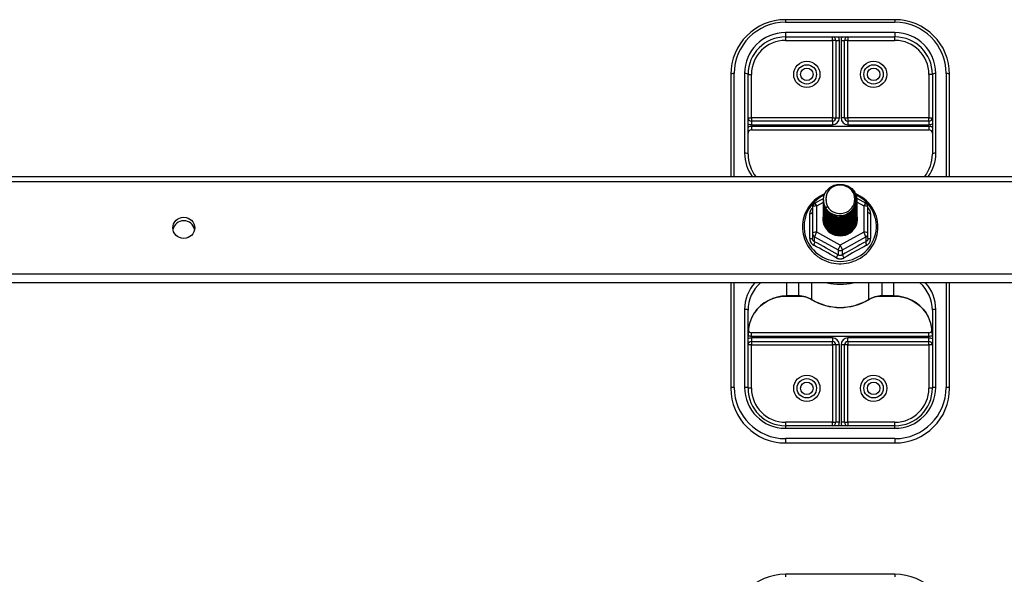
# Model space of a CAD drawing. Header units: inches. Extents: x 48.1 to 120.1, y 31.5 to 55.7.
# Tile 47 of 82: x 84.1 to 93.1, y 38.4 to 43.5. Entities that reach past the tile are written whole.
import ezdxf

# ---------------------------------------------------------------- set-up
doc = ezdxf.new("R2010")
doc.units = ezdxf.units.IN
doc.header["$MEASUREMENT"] = 0
doc.layers.add('Visible Edges(ANSI)', color=7, linetype='Continuous', lineweight=25)
doc.layers.add('Visible Tangent Edges(ANSI)', color=7, linetype='Continuous', lineweight=25)

msp = doc.modelspace()

# ---------------------------------------------------------------- linework, layer by layer
at = {"layer": 'Visible Edges(ANSI)'}
for p, q in [((92.0538, 43.5191), (91.0538, 43.5191)), ((91.0538, 43.3616), (92.0538, 43.3616)), ((91.5145, 43.3301), (91.5145, 42.6219)), ((91.5932, 42.6219), (91.5932, 43.3301)), ((90.5538, 43.0191), (90.5538, 42.0855)), ((90.7113, 42.2898), (90.7113, 43.0191)), ((92.3963, 43.0191), (92.3963, 42.2898)), ((92.5538, 42.0855), (92.5538, 43.0191)), ((91.483, 42.5905), (90.7428, 42.5905)), ((92.3649, 42.5905), (91.6247, 42.5905)), ((90.7428, 42.5117), (92.3649, 42.5117)), ((64.5538, 42.0855), (118.5538, 42.0855)), ((91.3201, 41.8403), (91.401, 41.8855)), ((91.4003, 41.8705), (91.4003, 41.8709)), ((91.4003, 41.8579), (91.4003, 41.8583)), ((91.7058, 41.8859), (91.7876, 41.8403)), ((91.7074, 41.8642), (91.7074, 41.8646)), ((91.7074, 41.8517), (91.7074, 41.8521)), ((91.2999, 41.8059), (91.2999, 41.5663)), ((91.4003, 41.8454), (91.4003, 41.8458)), ((91.4003, 41.8328), (91.4003, 41.8333)), ((91.4003, 41.8203), (91.4003, 41.8207)), ((91.4003, 41.8078), (91.4003, 41.8082)), ((91.4003, 41.7952), (91.4003, 41.7956)), ((91.4003, 41.7827), (91.4003, 41.7831)), ((91.4003, 41.7702), (91.4003, 41.7706)), ((91.7074, 41.8391), (91.7074, 41.8395)), ((91.7074, 41.8266), (91.7074, 41.827)), ((91.7074, 41.814), (91.7074, 41.8144)), ((91.7074, 41.8015), (91.7074, 41.8019)), ((91.7074, 41.789), (91.7074, 41.7894)), ((91.7074, 41.7764), (91.7074, 41.7768)), ((91.7074, 41.7639), (91.7074, 41.7643)), ((91.8078, 41.5663), (91.8078, 41.8059)), ((91.4003, 41.7576), (91.4003, 41.758)), ((91.4003, 41.7451), (91.4003, 41.7455)), ((91.4003, 41.7325), (91.4003, 41.7329)), ((91.4003, 41.72), (91.4003, 41.7204)), ((91.4003, 41.7075), (91.4003, 41.7079)), ((91.4003, 41.6949), (91.4003, 41.6953)), ((91.7074, 41.7513), (91.7074, 41.7518)), ((91.7074, 41.7388), (91.7074, 41.7392)), ((91.7074, 41.7263), (91.7074, 41.7267)), ((91.7074, 41.7137), (91.7074, 41.7141)), ((91.7074, 41.7012), (91.7074, 41.7016)), ((91.2999, 41.5663), (91.2999, 41.5215)), ((91.5351, 41.5504), (91.5341, 41.5448)), ((91.8078, 41.5215), (91.8078, 41.5663)), ((118.5538, 41.1144), (64.5538, 41.1144)), ((90.5538, 41.1144), (90.5538, 40.149)), ((92.5538, 40.149), (92.5538, 41.1144)), ((91.0656, 40.9925), (91.1717, 40.9925)), ((91.9359, 40.9925), (92.042, 40.9925)), ((90.7113, 40.149), (90.7113, 40.8622)), ((92.3963, 40.8622), (92.3963, 40.149)), ((92.3649, 40.6564), (90.7428, 40.6564)), ((90.7428, 40.5776), (91.483, 40.5776)), ((91.5145, 40.5461), (91.5145, 39.838)), ((91.5932, 39.838), (91.5932, 40.5461)), ((91.6247, 40.5776), (92.3649, 40.5776)), ((92.0538, 39.8065), (91.0538, 39.8065)), ((91.0538, 39.649), (92.0538, 39.649)), ((92.0538, 38.4481), (91.0538, 38.4481))]:
    msp.add_line(p, q, dxfattribs=at)
at = {"layer": 'Visible Edges(ANSI)', "flags": 128}
for points in [[(90.7113, 42.2898), (90.7124, 42.2625), (90.7159, 42.2354), (90.7215, 42.2086), (90.7293, 42.1823), (90.7394, 42.1567), (90.7515, 42.1319), (90.7656, 42.1081), (90.7817, 42.0855)], [(92.326, 42.0855), (92.342, 42.1081), (92.3562, 42.1319), (92.3683, 42.1567), (92.3783, 42.1823), (92.3862, 42.2086), (92.3918, 42.2354), (92.3952, 42.2625), (92.3963, 42.2898)], [(91.4212, 41.7971), (91.4048, 41.8357), (91.4004, 41.8772), (91.4085, 41.9181), (91.4283, 41.9552), (91.4584, 41.9854), (91.4961, 42.0061), (91.5385, 42.0157), (91.5821, 42.0133), (91.6235, 41.9991), (91.6592, 41.9742), (91.6864, 41.9406), (91.7029, 41.9008), (91.7072, 41.8582), (91.6992, 41.8161), (91.6794, 41.7779), (91.6494, 41.7466), (91.6117, 41.7247), (91.5693, 41.7139), (91.5256, 41.7151), (91.4843, 41.7282), (91.4485, 41.7519), (91.4213, 41.7844), (91.4048, 41.8229), (91.4004, 41.8644)], [(91.438, 41.9418), (91.4367, 41.9393), (91.4355, 41.9367), (91.4343, 41.9342), (91.4332, 41.9316), (91.4322, 41.929), (91.4312, 41.9263), (91.4303, 41.9237), (91.4294, 41.921), (91.4286, 41.9183), (91.4279, 41.9156), (91.4272, 41.9128), (91.4266, 41.9101), (91.426, 41.9073), (91.4255, 41.9046), (91.4251, 41.9018), (91.4247, 41.899), (91.4244, 41.8962), (91.4242, 41.8934), (91.424, 41.8906), (91.4239, 41.8878), (91.4238, 41.885), (91.4239, 41.8822), (91.424, 41.8794), (91.4241, 41.8766)], [(91.4398, 41.7725), (91.4626, 41.7537), (91.4887, 41.7395), (91.5173, 41.7306), (91.5472, 41.7274), (91.5771, 41.73), (91.606, 41.7383), (91.6326, 41.7521), (91.6558, 41.7708), (91.6746, 41.7936), (91.6883, 41.8197), (91.6961, 41.848), (91.6978, 41.8772), (91.6933, 41.9061), (91.6826, 41.9335), (91.6663, 41.9581), (91.6451, 41.9788), (91.6198, 41.9947), (91.5917, 42.005), (91.5619, 42.0092), (91.532, 42.0072), (91.5033, 41.9989), (91.4773, 41.9847), (91.4551, 41.9654), (91.438, 41.9418)], [(91.4124, 41.9279), (91.3917, 41.918), (91.3716, 41.9068), (91.3524, 41.8944), (91.3341, 41.8807), (91.3168, 41.8659), (91.3005, 41.8499), (91.2854, 41.833), (91.2715, 41.8151), (91.2588, 41.7963), (91.2474, 41.7767), (91.2375, 41.7564), (91.2289, 41.7355), (91.2218, 41.7142), (91.2162, 41.6923), (91.2122, 41.6702), (91.2097, 41.6479), (91.2087, 41.6254), (91.2093, 41.6029), (91.2114, 41.5805), (91.2151, 41.5583), (91.2203, 41.5364), (91.227, 41.5149), (91.2352, 41.4939), (91.2448, 41.4735), (91.2559, 41.4537), (91.2682, 41.4347), (91.2818, 41.4166), (91.2967, 41.3994), (91.3127, 41.3832), (91.3297, 41.3681), (91.3478, 41.3541), (91.3668, 41.3414), (91.3866, 41.3299), (91.4072, 41.3197), (91.4284, 41.3109), (91.4502, 41.3034), (91.4724, 41.2974), (91.495, 41.2929), (91.5179, 41.2898), (91.5409, 41.2882), (91.5639, 41.2881), (91.587, 41.2895), (91.6098, 41.2924), (91.6325, 41.2968), (91.6547, 41.3026), (91.6766, 41.3098), (91.6979, 41.3185), (91.7185, 41.3285), (91.7384, 41.3399), (91.7575, 41.3525), (91.7757, 41.3663), (91.7929, 41.3813), (91.8091, 41.3973), (91.8241, 41.4144), (91.8378, 41.4324), (91.8504, 41.4513), (91.8615, 41.471), (91.8713, 41.4913), (91.8797, 41.5123), (91.8866, 41.5337), (91.892, 41.5556), (91.8959, 41.5778), (91.8982, 41.6001), (91.899, 41.6226)], [(91.4003, 41.8705), (91.4004, 41.866), (91.4006, 41.8615), (91.4009, 41.857), (91.4014, 41.8526), (91.4021, 41.8482), (91.4029, 41.8437), (91.4038, 41.8394), (91.4049, 41.835), (91.4061, 41.8307), (91.4074, 41.8264), (91.4089, 41.8221), (91.4105, 41.8179), (91.4123, 41.8138), (91.4141, 41.8097), (91.4162, 41.8056), (91.4183, 41.8017), (91.4206, 41.7978), (91.423, 41.7939), (91.4255, 41.7901), (91.4281, 41.7864), (91.4309, 41.7828), (91.4337, 41.7793), (91.4367, 41.7758), (91.4398, 41.7725)], [(91.4003, 41.8579), (91.4016, 41.8388), (91.4055, 41.82), (91.412, 41.8019), (91.4209, 41.7847), (91.432, 41.7688), (91.4453, 41.7545), (91.4604, 41.742), (91.4771, 41.7314), (91.4951, 41.7231), (91.5141, 41.7171), (91.5338, 41.7136), (91.5538, 41.7126), (91.5739, 41.7141), (91.5936, 41.7182), (91.6126, 41.7247), (91.6306, 41.7335), (91.6473, 41.7446), (91.6624, 41.7576), (91.6756, 41.7725), (91.6868, 41.7889), (91.6957, 41.8066), (91.7021, 41.8252), (91.7061, 41.8445), (91.7074, 41.8642)], [(91.4003, 41.8454), (91.4016, 41.8263), (91.4055, 41.8075), (91.412, 41.7893), (91.4209, 41.7722), (91.432, 41.7563), (91.4453, 41.742), (91.4604, 41.7294), (91.4771, 41.7189), (91.4951, 41.7106), (91.5141, 41.7046), (91.5338, 41.701), (91.5538, 41.7), (91.5739, 41.7016), (91.5936, 41.7056), (91.6126, 41.7121), (91.6306, 41.721), (91.6473, 41.732), (91.6624, 41.7451), (91.6756, 41.76), (91.6868, 41.7764), (91.6957, 41.794), (91.7021, 41.8127), (91.7061, 41.832), (91.7074, 41.8517)], [(91.7072, 41.8581), (91.7067, 41.8379), (91.7034, 41.818), (91.6974, 41.7987), (91.6888, 41.7803), (91.6778, 41.7632), (91.6645, 41.7477), (91.6493, 41.734), (91.6323, 41.7224), (91.614, 41.7131), (91.5945, 41.7063), (91.5743, 41.702), (91.5537, 41.7005), (91.5332, 41.7015), (91.513, 41.7053), (91.4935, 41.7116), (91.4752, 41.7203), (91.4582, 41.7314), (91.443, 41.7446), (91.4298, 41.7596), (91.4188, 41.7761), (91.4102, 41.794), (91.4042, 41.8128), (91.4009, 41.8322), (91.4004, 41.8519)], [(91.4241, 41.8766), (91.424, 41.8738), (91.4239, 41.871), (91.4239, 41.8682), (91.424, 41.8654), (91.4241, 41.8626), (91.4243, 41.8598), (91.4245, 41.857), (91.4248, 41.8542), (91.4252, 41.8515), (91.4257, 41.8487), (91.4262, 41.8459), (91.4267, 41.8432), (91.4274, 41.8404), (91.4281, 41.8377), (91.4288, 41.835), (91.4296, 41.8323), (91.4305, 41.8296), (91.4315, 41.827), (91.4325, 41.8243), (91.4335, 41.8217), (91.4346, 41.8191), (91.4358, 41.8166), (91.437, 41.814), (91.4383, 41.8115)], [(91.899, 41.6226), (91.8981, 41.6468), (91.8954, 41.6709), (91.8909, 41.6948), (91.8846, 41.7182), (91.8766, 41.7412), (91.8669, 41.7635), (91.8556, 41.7851), (91.8427, 41.8058), (91.8283, 41.8255), (91.8124, 41.8442), (91.7953, 41.8617), (91.7768, 41.878), (91.7573, 41.893), (91.7366, 41.9065), (91.715, 41.9185), (91.6926, 41.929)], [(91.4003, 41.8328), (91.4016, 41.8137), (91.4055, 41.7949), (91.412, 41.7768), (91.4209, 41.7596), (91.432, 41.7438), (91.4453, 41.7294), (91.4604, 41.7169), (91.4771, 41.7063), (91.4951, 41.698), (91.5141, 41.692), (91.5338, 41.6885), (91.5538, 41.6875), (91.5739, 41.689), (91.5936, 41.6931), (91.6126, 41.6996), (91.6306, 41.7084), (91.6473, 41.7195), (91.6624, 41.7326), (91.6756, 41.7474), (91.6868, 41.7638), (91.6957, 41.7815), (91.7021, 41.8002), (91.7061, 41.8195), (91.7074, 41.8391)], [(91.4003, 41.8203), (91.4016, 41.8012), (91.4055, 41.7824), (91.412, 41.7643), (91.4209, 41.7471), (91.432, 41.7312), (91.4453, 41.7169), (91.4604, 41.7043), (91.4771, 41.6938), (91.4951, 41.6855), (91.5141, 41.6795), (91.5338, 41.676), (91.5538, 41.675), (91.5739, 41.6765), (91.5936, 41.6805), (91.6126, 41.687), (91.6306, 41.6959), (91.6473, 41.707), (91.6624, 41.72), (91.6756, 41.7349), (91.6868, 41.7513), (91.6957, 41.769), (91.7021, 41.7876), (91.7061, 41.8069), (91.7074, 41.8266)], [(91.4003, 41.8078), (91.4016, 41.7886), (91.4055, 41.7699), (91.412, 41.7517), (91.4209, 41.7346), (91.432, 41.7187), (91.4453, 41.7043), (91.4604, 41.6918), (91.4771, 41.6813), (91.4951, 41.6729), (91.5141, 41.667), (91.5338, 41.6634), (91.5538, 41.6624), (91.5739, 41.664), (91.5936, 41.668), (91.6126, 41.6745), (91.6306, 41.6834), (91.6473, 41.6944), (91.6624, 41.7075), (91.6756, 41.7223), (91.6868, 41.7388), (91.6957, 41.7564), (91.7021, 41.7751), (91.7061, 41.7944), (91.7074, 41.814)], [(91.4003, 41.7952), (91.4016, 41.7761), (91.4055, 41.7573), (91.412, 41.7392), (91.4209, 41.722), (91.432, 41.7061), (91.4453, 41.6918), (91.4604, 41.6793), (91.4771, 41.6687), (91.4951, 41.6604), (91.5141, 41.6544), (91.5338, 41.6509), (91.5538, 41.6499), (91.5739, 41.6514), (91.5936, 41.6555), (91.6126, 41.662), (91.6306, 41.6708), (91.6473, 41.6819), (91.6624, 41.6949), (91.6756, 41.7098), (91.6868, 41.7262), (91.6957, 41.7439), (91.7021, 41.7625), (91.7061, 41.7819), (91.7074, 41.8015)], [(91.4003, 41.7827), (91.4016, 41.7636), (91.4055, 41.7448), (91.412, 41.7267), (91.4209, 41.7095), (91.432, 41.6936), (91.4453, 41.6793), (91.4604, 41.6667), (91.4771, 41.6562), (91.4951, 41.6479), (91.5141, 41.6419), (91.5338, 41.6384), (91.5538, 41.6373), (91.5739, 41.6389), (91.5936, 41.6429), (91.6126, 41.6494), (91.6306, 41.6583), (91.6473, 41.6693), (91.6624, 41.6824), (91.6756, 41.6973), (91.6868, 41.7137), (91.6957, 41.7314), (91.7021, 41.75), (91.7061, 41.7693), (91.7074, 41.789)], [(91.4003, 41.7702), (91.4016, 41.751), (91.4055, 41.7322), (91.412, 41.7141), (91.4209, 41.697), (91.432, 41.6811), (91.4453, 41.6667), (91.4604, 41.6542), (91.4771, 41.6437), (91.4951, 41.6353), (91.5141, 41.6293), (91.5338, 41.6258), (91.5538, 41.6248), (91.5739, 41.6263), (91.5936, 41.6304), (91.6126, 41.6369), (91.6306, 41.6457), (91.6473, 41.6568), (91.6624, 41.6699), (91.6756, 41.6847), (91.6868, 41.7011), (91.6957, 41.7188), (91.7021, 41.7375), (91.7061, 41.7568), (91.7074, 41.7764)], [(91.4003, 41.7576), (91.4016, 41.7385), (91.4055, 41.7197), (91.412, 41.7016), (91.4209, 41.6844), (91.432, 41.6685), (91.4453, 41.6542), (91.4604, 41.6416), (91.4771, 41.6311), (91.4951, 41.6228), (91.5141, 41.6168), (91.5338, 41.6133), (91.5538, 41.6123), (91.5739, 41.6138), (91.5936, 41.6179), (91.6126, 41.6244), (91.6306, 41.6332), (91.6473, 41.6443), (91.6624, 41.6573), (91.6756, 41.6722), (91.6868, 41.6886), (91.6957, 41.7063), (91.7021, 41.7249), (91.7061, 41.7442), (91.7074, 41.7639)], [(91.7072, 41.8456), (91.7067, 41.8254), (91.7034, 41.8055), (91.6974, 41.7861), (91.6888, 41.7678), (91.6778, 41.7506), (91.6645, 41.7351), (91.6493, 41.7214), (91.6323, 41.7099), (91.614, 41.7006), (91.5945, 41.6938), (91.5743, 41.6895), (91.5537, 41.6879), (91.5332, 41.689), (91.513, 41.6927), (91.4935, 41.699), (91.4752, 41.7078), (91.4582, 41.7189), (91.443, 41.732), (91.4298, 41.747), (91.4188, 41.7636), (91.4102, 41.7815), (91.4042, 41.8003), (91.4009, 41.8197), (91.4004, 41.8393)], [(91.7072, 41.833), (91.7067, 41.8129), (91.7034, 41.7929), (91.6974, 41.7736), (91.6888, 41.7552), (91.6778, 41.7381), (91.6645, 41.7226), (91.6493, 41.7089), (91.6323, 41.6973), (91.614, 41.688), (91.5945, 41.6812), (91.5743, 41.677), (91.5537, 41.6754), (91.5332, 41.6765), (91.513, 41.6802), (91.4935, 41.6865), (91.4752, 41.6953), (91.4582, 41.7063), (91.443, 41.7195), (91.4298, 41.7345), (91.4188, 41.7511), (91.4102, 41.7689), (91.4042, 41.7877), (91.4009, 41.8071), (91.4004, 41.8268)], [(91.7072, 41.8205), (91.7067, 41.8003), (91.7034, 41.7804), (91.6974, 41.7611), (91.6888, 41.7427), (91.6778, 41.7256), (91.6645, 41.71), (91.6493, 41.6964), (91.6323, 41.6848), (91.614, 41.6755), (91.5945, 41.6687), (91.5743, 41.6644), (91.5537, 41.6628), (91.5332, 41.6639), (91.513, 41.6676), (91.4935, 41.674), (91.4752, 41.6827), (91.4582, 41.6938), (91.443, 41.7069), (91.4298, 41.7219), (91.4188, 41.7385), (91.4102, 41.7564), (91.4042, 41.7752), (91.4009, 41.7946), (91.4004, 41.8142)], [(91.7072, 41.808), (91.7067, 41.7878), (91.7034, 41.7678), (91.6974, 41.7485), (91.6888, 41.7301), (91.6778, 41.713), (91.6645, 41.6975), (91.6493, 41.6838), (91.6323, 41.6722), (91.614, 41.663), (91.5945, 41.6561), (91.5743, 41.6519), (91.5537, 41.6503), (91.5332, 41.6514), (91.513, 41.6551), (91.4935, 41.6614), (91.4752, 41.6702), (91.4582, 41.6812), (91.443, 41.6944), (91.4298, 41.7094), (91.4188, 41.726), (91.4102, 41.7438), (91.4042, 41.7626), (91.4009, 41.7821), (91.4004, 41.8017)], [(91.7072, 41.7954), (91.7067, 41.7752), (91.7034, 41.7553), (91.6974, 41.736), (91.6888, 41.7176), (91.6778, 41.7005), (91.6645, 41.685), (91.6493, 41.6713), (91.6323, 41.6597), (91.614, 41.6504), (91.5945, 41.6436), (91.5743, 41.6394), (91.5537, 41.6378), (91.5332, 41.6388), (91.513, 41.6426), (91.4935, 41.6489), (91.4752, 41.6576), (91.4582, 41.6687), (91.443, 41.6819), (91.4298, 41.6969), (91.4188, 41.7135), (91.4102, 41.7313), (91.4042, 41.7501), (91.4009, 41.7695), (91.4004, 41.7892)], [(91.7072, 41.7829), (91.7067, 41.7627), (91.7034, 41.7428), (91.6974, 41.7234), (91.6888, 41.7051), (91.6778, 41.688), (91.6645, 41.6724), (91.6493, 41.6587), (91.6323, 41.6472), (91.614, 41.6379), (91.5945, 41.6311), (91.5743, 41.6268), (91.5537, 41.6252), (91.5332, 41.6263), (91.513, 41.63), (91.4935, 41.6363), (91.4752, 41.6451), (91.4582, 41.6562), (91.443, 41.6693), (91.4298, 41.6843), (91.4188, 41.7009), (91.4102, 41.7188), (91.4042, 41.7376), (91.4009, 41.757), (91.4004, 41.7766)], [(91.7072, 41.7704), (91.7067, 41.7502), (91.7034, 41.7302), (91.6974, 41.7109), (91.6888, 41.6925), (91.6778, 41.6754), (91.6645, 41.6599), (91.6493, 41.6462), (91.6323, 41.6346), (91.614, 41.6253), (91.5945, 41.6185), (91.5743, 41.6143), (91.5537, 41.6127), (91.5332, 41.6138), (91.513, 41.6175), (91.4935, 41.6238), (91.4752, 41.6326), (91.4582, 41.6436), (91.443, 41.6568), (91.4298, 41.6718), (91.4188, 41.6884), (91.4102, 41.7062), (91.4042, 41.725), (91.4009, 41.7444), (91.4004, 41.7641)], [(91.4383, 41.8115), (91.4376, 41.8109), (91.4369, 41.8103), (91.4362, 41.8097), (91.4355, 41.8091), (91.4348, 41.8085), (91.434, 41.8079), (91.4333, 41.8073), (91.4326, 41.8067), (91.4319, 41.8061), (91.4312, 41.8055), (91.4305, 41.8049), (91.4298, 41.8043), (91.429, 41.8037), (91.4283, 41.8031), (91.4276, 41.8025), (91.4269, 41.8019), (91.4262, 41.8013), (91.4255, 41.8007), (91.4248, 41.8001), (91.424, 41.7995), (91.4233, 41.7989), (91.4226, 41.7983), (91.4219, 41.7977), (91.4212, 41.7971)], [(91.4003, 41.7451), (91.4016, 41.726), (91.4055, 41.7072), (91.412, 41.689), (91.4209, 41.6719), (91.432, 41.656), (91.4453, 41.6417), (91.4604, 41.6291), (91.4771, 41.6186), (91.4951, 41.6103), (91.5141, 41.6043), (91.5338, 41.6007), (91.5538, 41.5997), (91.5739, 41.6013), (91.5936, 41.6053), (91.6126, 41.6118), (91.6306, 41.6207), (91.6473, 41.6317), (91.6624, 41.6448), (91.6756, 41.6596), (91.6868, 41.6761), (91.6957, 41.6937), (91.7021, 41.7124), (91.7061, 41.7317), (91.7074, 41.7513)], [(91.4003, 41.7325), (91.4016, 41.7134), (91.4055, 41.6946), (91.412, 41.6765), (91.4209, 41.6593), (91.432, 41.6435), (91.4453, 41.6291), (91.4604, 41.6166), (91.4771, 41.606), (91.4951, 41.5977), (91.5141, 41.5917), (91.5338, 41.5882), (91.5538, 41.5872), (91.5739, 41.5887), (91.5936, 41.5928), (91.6126, 41.5993), (91.6306, 41.6081), (91.6473, 41.6192), (91.6624, 41.6322), (91.6756, 41.6471), (91.6868, 41.6635), (91.6957, 41.6812), (91.7021, 41.6999), (91.7061, 41.7192), (91.7074, 41.7388)], [(91.4003, 41.72), (91.4016, 41.7009), (91.4055, 41.6821), (91.412, 41.664), (91.4209, 41.6468), (91.432, 41.6309), (91.4453, 41.6166), (91.4604, 41.604), (91.4771, 41.5935), (91.4951, 41.5852), (91.5141, 41.5792), (91.5338, 41.5757), (91.5538, 41.5747), (91.5739, 41.5762), (91.5936, 41.5802), (91.6126, 41.5867), (91.6306, 41.5956), (91.6473, 41.6066), (91.6624, 41.6197), (91.6756, 41.6346), (91.6868, 41.651), (91.6957, 41.6687), (91.7021, 41.6873), (91.7061, 41.7066), (91.7074, 41.7263)], [(91.4003, 41.7075), (91.4016, 41.6883), (91.4055, 41.6696), (91.412, 41.6514), (91.4209, 41.6343), (91.432, 41.6184), (91.4453, 41.604), (91.4604, 41.5915), (91.4771, 41.581), (91.4951, 41.5726), (91.5141, 41.5667), (91.5338, 41.5631), (91.5538, 41.5621), (91.5739, 41.5636), (91.5936, 41.5677), (91.6126, 41.5742), (91.6306, 41.5831), (91.6473, 41.5941), (91.6624, 41.6072), (91.6756, 41.622), (91.6868, 41.6384), (91.6957, 41.6561), (91.7021, 41.6748), (91.7061, 41.6941), (91.7074, 41.7137)], [(91.4003, 41.6949), (91.4016, 41.6758), (91.4055, 41.657), (91.412, 41.6389), (91.4209, 41.6217), (91.432, 41.6058), (91.4453, 41.5915), (91.4604, 41.579), (91.4771, 41.5684), (91.4951, 41.5601), (91.5141, 41.5541), (91.5338, 41.5506), (91.5538, 41.5496), (91.5739, 41.5511), (91.5936, 41.5552), (91.6126, 41.5617), (91.6306, 41.5705), (91.6473, 41.5816), (91.6624, 41.5946), (91.6756, 41.6095), (91.6868, 41.6259), (91.6957, 41.6436), (91.7021, 41.6622), (91.7061, 41.6815), (91.7074, 41.7012)], [(91.7072, 41.7578), (91.7067, 41.7376), (91.7034, 41.7177), (91.6974, 41.6984), (91.6888, 41.68), (91.6778, 41.6629), (91.6645, 41.6473), (91.6493, 41.6337), (91.6323, 41.6221), (91.614, 41.6128), (91.5945, 41.606), (91.5743, 41.6017), (91.5537, 41.6001), (91.5332, 41.6012), (91.513, 41.605), (91.4935, 41.6113), (91.4752, 41.62), (91.4582, 41.6311), (91.443, 41.6442), (91.4298, 41.6593), (91.4188, 41.6758), (91.4102, 41.6937), (91.4042, 41.7125), (91.4009, 41.7319), (91.4004, 41.7515)], [(91.7072, 41.7453), (91.7067, 41.7251), (91.7034, 41.7052), (91.6974, 41.6858), (91.6888, 41.6674), (91.6778, 41.6503), (91.6645, 41.6348), (91.6493, 41.6211), (91.6323, 41.6095), (91.614, 41.6003), (91.5945, 41.5934), (91.5743, 41.5892), (91.5537, 41.5876), (91.5332, 41.5887), (91.513, 41.5924), (91.4935, 41.5987), (91.4752, 41.6075), (91.4582, 41.6186), (91.443, 41.6317), (91.4298, 41.6467), (91.4188, 41.6633), (91.4102, 41.6812), (91.4042, 41.7), (91.4009, 41.7194), (91.4004, 41.739)], [(91.7072, 41.7327), (91.7067, 41.7126), (91.7034, 41.6926), (91.6974, 41.6733), (91.6888, 41.6549), (91.6778, 41.6378), (91.6645, 41.6223), (91.6493, 41.6086), (91.6323, 41.597), (91.614, 41.5877), (91.5945, 41.5809), (91.5743, 41.5767), (91.5537, 41.5751), (91.5332, 41.5761), (91.513, 41.5799), (91.4935, 41.5862), (91.4752, 41.5949), (91.4582, 41.606), (91.443, 41.6192), (91.4298, 41.6342), (91.4188, 41.6508), (91.4102, 41.6686), (91.4042, 41.6874), (91.4009, 41.7068), (91.4004, 41.7265)], [(91.7072, 41.7202), (91.7067, 41.7), (91.7034, 41.6801), (91.6974, 41.6607), (91.6888, 41.6424), (91.6778, 41.6253), (91.6645, 41.6097), (91.6493, 41.5961), (91.6323, 41.5845), (91.614, 41.5752), (91.5945, 41.5684), (91.5743, 41.5641), (91.5537, 41.5625), (91.5332, 41.5636), (91.513, 41.5673), (91.4935, 41.5736), (91.4752, 41.5824), (91.4582, 41.5935), (91.443, 41.6066), (91.4298, 41.6216), (91.4188, 41.6382), (91.4102, 41.6561), (91.4042, 41.6749), (91.4009, 41.6943), (91.4004, 41.7139)], [(91.7072, 41.7077), (91.7067, 41.6875), (91.7034, 41.6675), (91.6974, 41.6482), (91.6888, 41.6298), (91.6778, 41.6127), (91.6645, 41.5972), (91.6493, 41.5835), (91.6323, 41.5719), (91.614, 41.5626), (91.5945, 41.5558), (91.5743, 41.5516), (91.5537, 41.55), (91.5332, 41.5511), (91.513, 41.5548), (91.4935, 41.5611), (91.4752, 41.5699), (91.4582, 41.5809), (91.443, 41.5941), (91.4298, 41.6091), (91.4188, 41.6257), (91.4102, 41.6435), (91.4042, 41.6623), (91.4009, 41.6817), (91.4004, 41.7014)], [(91.5341, 41.5448), (91.5272, 41.5459), (91.5203, 41.5474), (91.5136, 41.5491), (91.5069, 41.5511), (91.5003, 41.5533), (91.4939, 41.5559), (91.4876, 41.5587), (91.4814, 41.5619), (91.4753, 41.5653), (91.4694, 41.5689), (91.4637, 41.5728), (91.4582, 41.5769), (91.4529, 41.5813), (91.4478, 41.5859), (91.443, 41.5907), (91.4383, 41.5957), (91.4339, 41.6009), (91.4298, 41.6064), (91.4259, 41.612), (91.4223, 41.6177), (91.4189, 41.6236), (91.4159, 41.6296), (91.4131, 41.6358), (91.4106, 41.6421)], [(90.7689, 40.8376), (90.7814, 40.8549), (90.7951, 40.8715), (90.8098, 40.8872), (90.8254, 40.902), (90.842, 40.9159), (90.8595, 40.9287), (90.8777, 40.9405), (90.8967, 40.9512), (90.9164, 40.9607), (90.9366, 40.9691), (90.9573, 40.9762), (90.9785, 40.982), (91, 40.9866), (91.0217, 40.9899), (91.0436, 40.9919), (91.0656, 40.9925)], [(91.1717, 40.9925), (91.1881, 40.992), (91.2044, 40.9903), (91.2205, 40.9876), (91.2364, 40.9838), (91.252, 40.979), (91.2672, 40.9731), (91.2819, 40.9663), (91.2961, 40.9585)], [(91.2961, 40.9585), (91.3256, 40.9422), (91.3561, 40.928), (91.3876, 40.9158), (91.4199, 40.9058), (91.4528, 40.898), (91.4862, 40.8923), (91.52, 40.889), (91.5538, 40.8878), (91.5877, 40.889), (91.6214, 40.8923), (91.6548, 40.898), (91.6877, 40.9058), (91.72, 40.9158), (91.7515, 40.928), (91.7821, 40.9422), (91.8116, 40.9585)], [(91.8116, 40.9585), (91.8258, 40.9663), (91.8405, 40.9731), (91.8557, 40.979), (91.8713, 40.9838), (91.8871, 40.9876), (91.9033, 40.9903), (91.9196, 40.992), (91.9359, 40.9925)], [(92.042, 40.9925), (92.064, 40.9919), (92.0859, 40.9899), (92.1077, 40.9866), (92.1292, 40.982), (92.1503, 40.9762), (92.1711, 40.9691), (92.1913, 40.9607), (92.2109, 40.9512), (92.2299, 40.9405), (92.2482, 40.9287), (92.2656, 40.9159), (92.2822, 40.902), (92.2979, 40.8872), (92.3126, 40.8715), (92.3262, 40.8549), (92.3388, 40.8376)], [(90.7689, 40.8376), (90.762, 40.8268), (90.7554, 40.8155), (90.7436, 40.7918), (90.7337, 40.767), (90.7256, 40.7414), (90.7193, 40.7152), (90.7148, 40.6886), (90.7122, 40.6617), (90.7113, 40.6349)], [(92.3963, 40.6349), (92.3955, 40.6617), (92.3928, 40.6886), (92.3883, 40.7152), (92.3821, 40.7414), (92.374, 40.767), (92.364, 40.7918), (92.3522, 40.8155), (92.3457, 40.8268), (92.3388, 40.8376)]]:
    msp.add_lwpolyline(points, dxfattribs=at)
at = {"layer": 'Visible Edges(ANSI)'}
for centre in [(91.2487, 43.0191), (91.8589, 43.0191), (91.2487, 40.149), (91.8589, 40.149)]:
    msp.add_circle(centre, 0.0886, dxfattribs=at)
for centre, radius, start, end in [((91.0538, 43.0191), 0.5, 90, 180), ((92.0538, 43.0191), 0.5, 0, 90), ((91.0538, 43.0191), 0.3425, 90, 180), ((91.483, 43.3301), 0.0315, 0, 90), ((91.6247, 43.3301), 0.0315, 90, 180), ((92.0538, 43.0191), 0.3425, 0, 90), ((90.7428, 42.6219), 0.0315, 180, 270), ((91.483, 42.6219), 0.0315, 270, 0), ((91.6247, 42.6219), 0.0315, 180, 270), ((92.3649, 42.6219), 0.0315, 270, 0), ((90.7428, 42.4802), 0.0315, 90, 180), ((92.3649, 42.4802), 0.0315, 0, 90), ((91.3393, 41.8059), 0.0394, 119.17447, 180), ((91.7684, 41.8059), 0.0394, 0, 60.82553), ((90.7428, 40.6879), 0.0315, 201.14813, 270), ((92.3649, 40.6879), 0.0315, 270, 338.85185), ((90.7428, 40.5461), 0.0315, 90, 180), ((91.483, 40.5461), 0.0315, 0, 90), ((91.6247, 40.5461), 0.0315, 90, 180), ((92.3649, 40.5461), 0.0315, 0, 90), ((91.0538, 40.149), 0.5, 180, 270), ((91.0538, 40.149), 0.3425, 180, 270), ((92.0538, 40.149), 0.3425, 270, 0), ((92.0538, 40.149), 0.5, 270, 0), ((91.483, 39.838), 0.0315, 270, 0), ((91.6247, 39.838), 0.0315, 180, 270), ((91.0538, 37.9481), 0.5, 90, 180), ((92.0538, 37.9481), 0.5, 0, 90)]:
    msp.add_arc(centre, radius, start, end, dxfattribs=at)
for centre, major_axis, start_param, end_param in [((91.5538, 41.8769), (0.1339, 0), 3.671471, 8.899926), ((91.5538, 41.8719), (0.1535, 0), 3.669461, 3.875388), ((85.5538, 41.584), (0.1005, 0), 0.164597, 2.976995), ((91.5538, 41.6961), (-0.1585, 0), 6.033204, 9.676411)]:
    msp.add_ellipse(centre, major_axis=major_axis, ratio=0.966998, start_param=start_param, end_param=end_param, dxfattribs=at)
msp.add_ellipse((85.5538, 41.6159), major_axis=(-0.1005, 0), ratio=0.966998, dxfattribs=at)
at = {"layer": 'Visible Tangent Edges(ANSI)'}
for p, q in [((91.0538, 43.5191), (91.0538, 43.4956)), ((91.0538, 43.4956), (92.0538, 43.4956)), ((92.0538, 43.5191), (92.0538, 43.4956)), ((92.0538, 43.4011), (91.0538, 43.4011)), ((91.0538, 43.4011), (91.0538, 43.3616)), ((92.0538, 43.4011), (92.0538, 43.3616)), ((91.0538, 43.3616), (91.0538, 43.3301)), ((91.0538, 43.3301), (91.483, 43.3301)), ((91.483, 43.3301), (91.483, 43.3616)), ((91.483, 43.3301), (91.483, 42.6219)), ((91.5145, 43.3301), (91.483, 43.3301)), ((91.5145, 43.3301), (91.546, 43.3301)), ((91.546, 42.6219), (91.546, 43.3301)), ((91.5617, 43.3301), (91.5617, 42.6219)), ((91.5617, 43.3301), (91.5932, 43.3301)), ((91.6247, 43.3301), (91.5932, 43.3301)), ((91.6247, 43.3616), (91.6247, 43.3301)), ((91.6247, 43.3301), (92.0538, 43.3301)), ((91.6247, 42.6219), (91.6247, 43.3301)), ((92.0538, 43.3301), (92.0538, 43.3616)), ((90.5853, 42.0855), (90.5853, 43.0271)), ((90.6798, 43.0271), (90.6798, 42.2979)), ((92.4278, 42.2979), (92.4278, 43.0271)), ((92.5223, 43.0271), (92.5223, 42.0855)), ((90.7113, 43.0191), (90.7428, 43.0191)), ((90.7428, 42.6219), (90.7428, 43.0191)), ((92.3649, 43.0191), (92.3649, 42.6219)), ((92.3963, 43.0191), (92.3649, 43.0191)), ((90.7113, 42.6219), (90.7428, 42.6219)), ((91.483, 42.6219), (90.7428, 42.6219)), ((90.7428, 42.6219), (90.7428, 42.5905)), ((90.7428, 42.5905), (90.7428, 42.559)), ((91.483, 42.5905), (91.483, 42.6219)), ((91.483, 42.6219), (91.5145, 42.6219)), ((91.483, 42.5905), (91.483, 42.559)), ((91.5145, 42.6219), (91.546, 42.6219)), ((91.5932, 42.6219), (91.5617, 42.6219)), ((91.5932, 42.6219), (91.6247, 42.6219)), ((92.3649, 42.6219), (91.6247, 42.6219)), ((91.6247, 42.6219), (91.6247, 42.5905)), ((91.6247, 42.5905), (91.6247, 42.559)), ((92.3649, 42.6219), (92.3963, 42.6219)), ((92.3649, 42.5905), (92.3649, 42.6219)), ((92.3649, 42.5905), (92.3649, 42.559)), ((90.7428, 42.559), (91.483, 42.559)), ((90.7428, 42.5432), (90.7428, 42.5117)), ((92.3649, 42.5432), (90.7428, 42.5432)), ((91.6247, 42.559), (92.3649, 42.559)), ((92.3649, 42.5432), (92.3649, 42.5117)), ((64.5538, 42.0389), (118.5538, 42.0389)), ((91.3393, 41.8159), (91.4003, 41.85)), ((91.3393, 41.5763), (91.3393, 41.8159)), ((91.7074, 41.85), (91.7684, 41.8159)), ((91.7684, 41.8159), (91.7684, 41.5763)), ((91.2757, 41.5186), (91.2757, 41.7458)), ((91.832, 41.7458), (91.832, 41.5186)), ((91.3196, 41.5333), (91.5341, 41.4135)), ((91.3196, 41.4885), (91.3196, 41.5333)), ((91.5538, 41.4565), (91.3393, 41.5763)), ((91.7684, 41.5763), (91.5538, 41.4565)), ((91.5735, 41.4135), (91.7881, 41.5333)), ((91.7881, 41.5333), (91.7881, 41.4885)), ((91.5341, 41.4135), (91.5341, 41.3687)), ((91.5735, 41.3687), (91.5735, 41.4135)), ((118.5538, 41.1928), (64.5538, 41.1928)), ((90.5853, 40.157), (90.5853, 41.1144)), ((91.0656, 40.9936), (91.0656, 41.1144)), ((91.1717, 41.1144), (91.1717, 40.9936)), ((91.2957, 40.9596), (91.2957, 41.1144)), ((91.812, 41.1144), (91.812, 40.9596)), ((91.9359, 40.9936), (91.9359, 41.1144)), ((92.042, 41.1144), (92.042, 40.9936)), ((92.5223, 41.1144), (92.5223, 40.157)), ((91.0656, 40.9936), (91.0656, 40.9925)), ((91.1717, 40.9936), (91.0656, 40.9936)), ((91.1717, 40.9936), (91.1717, 40.9925)), ((91.9359, 40.9936), (91.9359, 40.9925)), ((92.042, 40.9936), (91.9359, 40.9936)), ((92.042, 40.9936), (92.042, 40.9925)), ((90.6798, 40.8702), (90.6798, 40.157)), ((92.4278, 40.157), (92.4278, 40.8702)), ((90.7428, 40.6249), (90.7428, 40.6564)), ((90.7428, 40.6249), (92.3649, 40.6249)), ((91.483, 40.6091), (90.7428, 40.6091)), ((90.7428, 40.6091), (90.7428, 40.5776)), ((91.483, 40.6091), (91.483, 40.5776)), ((91.6247, 40.5776), (91.6247, 40.6091)), ((92.3649, 40.6091), (91.6247, 40.6091)), ((92.3649, 40.6249), (92.3649, 40.6564)), ((92.3649, 40.5776), (92.3649, 40.6091)), ((90.7428, 40.5461), (90.7113, 40.5461)), ((90.7428, 40.5776), (90.7428, 40.5461)), ((90.7428, 40.5461), (91.483, 40.5461)), ((90.7428, 40.149), (90.7428, 40.5461)), ((91.483, 40.5461), (91.483, 40.5776)), ((91.483, 40.5461), (91.483, 39.838)), ((91.5145, 40.5461), (91.483, 40.5461)), ((91.546, 40.5461), (91.5145, 40.5461)), ((91.546, 39.838), (91.546, 40.5461)), ((91.5932, 40.5461), (91.5617, 40.5461)), ((91.5617, 40.5461), (91.5617, 39.838)), ((91.6247, 40.5461), (91.5932, 40.5461)), ((91.6247, 40.5776), (91.6247, 40.5461)), ((91.6247, 40.5461), (92.3649, 40.5461)), ((91.6247, 39.838), (91.6247, 40.5461)), ((92.3649, 40.5461), (92.3649, 40.5776)), ((92.3649, 40.5461), (92.3649, 40.149)), ((92.3963, 40.5461), (92.3649, 40.5461)), ((90.7428, 40.149), (90.7113, 40.149)), ((92.3963, 40.149), (92.3649, 40.149)), ((91.483, 39.838), (91.0538, 39.838)), ((91.0538, 39.838), (91.0538, 39.8065)), ((91.0538, 39.8065), (91.0538, 39.783)), ((91.0538, 39.783), (92.0538, 39.783)), ((91.483, 39.8065), (91.483, 39.838)), ((91.483, 39.838), (91.5145, 39.838)), ((91.546, 39.838), (91.5145, 39.838)), ((91.5932, 39.838), (91.5617, 39.838)), ((91.5932, 39.838), (91.6247, 39.838)), ((92.0538, 39.838), (91.6247, 39.838)), ((91.6247, 39.838), (91.6247, 39.8065)), ((92.0538, 39.8065), (92.0538, 39.838)), ((92.0538, 39.783), (92.0538, 39.8065)), ((92.0538, 39.6885), (91.0538, 39.6885)), ((91.0538, 39.6885), (91.0538, 39.649)), ((92.0538, 39.6885), (92.0538, 39.649)), ((91.0538, 38.4481), (91.0538, 38.4246)), ((92.0538, 38.4481), (92.0538, 38.4246))]:
    msp.add_line(p, q, dxfattribs=at)
at = {"layer": 'Visible Tangent Edges(ANSI)', "flags": 128}
for points in [[(91.2999, 41.7984), (91.298, 41.7966), (91.2962, 41.7948), (91.2945, 41.7929), (91.2928, 41.791), (91.2912, 41.789), (91.2896, 41.7869), (91.2882, 41.7848), (91.2868, 41.7827), (91.2854, 41.7806), (91.2842, 41.7784), (91.283, 41.7761), (91.2819, 41.7739), (91.2809, 41.7716), (91.28, 41.7693), (91.2792, 41.767), (91.2785, 41.7647), (91.2778, 41.7623), (91.2772, 41.76), (91.2768, 41.7576), (91.2764, 41.7552), (91.2761, 41.7528), (91.2758, 41.7505), (91.2757, 41.7481), (91.2757, 41.7458)], [(91.832, 41.7458), (91.832, 41.7481), (91.8318, 41.7505), (91.8316, 41.7528), (91.8313, 41.7552), (91.8309, 41.7576), (91.8304, 41.76), (91.8298, 41.7623), (91.8292, 41.7647), (91.8284, 41.767), (91.8276, 41.7693), (91.8267, 41.7716), (91.8257, 41.7739), (91.8246, 41.7761), (91.8235, 41.7784), (91.8222, 41.7806), (91.8209, 41.7827), (91.8195, 41.7848), (91.818, 41.7869), (91.8165, 41.789), (91.8149, 41.791), (91.8132, 41.7929), (91.8115, 41.7948), (91.8096, 41.7966), (91.8078, 41.7984)], [(91.2757, 41.5186), (91.2757, 41.5153), (91.2759, 41.512), (91.2763, 41.5088), (91.2768, 41.5056), (91.2774, 41.5024), (91.2782, 41.4992), (91.2791, 41.4961), (91.2802, 41.4931), (91.2813, 41.4901), (91.2827, 41.4872), (91.2841, 41.4843), (91.2857, 41.4815), (91.2874, 41.4788), (91.2892, 41.4762), (91.2911, 41.4737), (91.2932, 41.4713), (91.2953, 41.469), (91.2976, 41.4668), (91.3, 41.4647), (91.3024, 41.4627), (91.305, 41.4608), (91.3076, 41.4591), (91.3102, 41.4575), (91.313, 41.456)], [(91.3196, 41.4885), (91.3181, 41.4892), (91.3167, 41.49), (91.3153, 41.4908), (91.314, 41.4918), (91.3127, 41.4928), (91.3115, 41.4938), (91.3103, 41.4949), (91.3091, 41.4961), (91.3081, 41.4974), (91.307, 41.4987), (91.3061, 41.5001), (91.3052, 41.5015), (91.3043, 41.5029), (91.3036, 41.5045), (91.3029, 41.506), (91.3023, 41.5076), (91.3017, 41.5093), (91.3012, 41.5109), (91.3008, 41.5126), (91.3005, 41.5144), (91.3002, 41.5161), (91.3, 41.5179), (91.2999, 41.5197), (91.2999, 41.5215)], [(91.8078, 41.5215), (91.8077, 41.5197), (91.8076, 41.5179), (91.8074, 41.5161), (91.8072, 41.5144), (91.8068, 41.5126), (91.8064, 41.5109), (91.8059, 41.5093), (91.8054, 41.5076), (91.8048, 41.506), (91.8041, 41.5045), (91.8033, 41.5029), (91.8025, 41.5015), (91.8016, 41.5001), (91.8006, 41.4987), (91.7996, 41.4974), (91.7985, 41.4961), (91.7974, 41.4949), (91.7962, 41.4938), (91.795, 41.4928), (91.7937, 41.4918), (91.7923, 41.4908), (91.7909, 41.49), (91.7895, 41.4892), (91.7881, 41.4885)], [(91.7947, 41.456), (91.7974, 41.4575), (91.8001, 41.4591), (91.8027, 41.4608), (91.8052, 41.4627), (91.8077, 41.4647), (91.8101, 41.4668), (91.8123, 41.469), (91.8145, 41.4713), (91.8165, 41.4737), (91.8184, 41.4762), (91.8203, 41.4788), (91.822, 41.4815), (91.8235, 41.4843), (91.825, 41.4872), (91.8263, 41.4901), (91.8275, 41.4931), (91.8285, 41.4961), (91.8295, 41.4992), (91.8302, 41.5024), (91.8309, 41.5056), (91.8314, 41.5088), (91.8317, 41.512), (91.8319, 41.5153), (91.832, 41.5186)], [(91.5165, 41.3424), (91.5193, 41.3408), (91.5222, 41.3393), (91.5252, 41.3379), (91.5282, 41.3366), (91.5313, 41.3355), (91.5345, 41.3345), (91.5376, 41.3337), (91.5408, 41.333), (91.5441, 41.3325), (91.5473, 41.3321), (91.5506, 41.3319), (91.5539, 41.3318), (91.5571, 41.3319), (91.5604, 41.3321), (91.5637, 41.3325), (91.5669, 41.333), (91.5701, 41.3337), (91.5732, 41.3345), (91.5764, 41.3355), (91.5795, 41.3366), (91.5825, 41.3379), (91.5855, 41.3393), (91.5883, 41.3408), (91.5912, 41.3424)], [(91.5735, 41.3687), (91.572, 41.3678), (91.5705, 41.3669), (91.5689, 41.3661), (91.5673, 41.3654), (91.5657, 41.3648), (91.5641, 41.3642), (91.5624, 41.3637), (91.5607, 41.3634), (91.559, 41.3631), (91.5573, 41.3628), (91.5556, 41.3627), (91.5538, 41.3627), (91.5521, 41.3627), (91.5504, 41.3628), (91.5487, 41.3631), (91.547, 41.3634), (91.5453, 41.3637), (91.5436, 41.3642), (91.542, 41.3648), (91.5403, 41.3654), (91.5387, 41.3661), (91.5372, 41.3669), (91.5356, 41.3678), (91.5341, 41.3687)], [(90.7692, 40.8386), (90.7644, 40.8312), (90.7598, 40.8237), (90.7554, 40.816), (90.7512, 40.8081), (90.7472, 40.8001), (90.7435, 40.7919), (90.74, 40.7837), (90.7366, 40.7754), (90.7335, 40.767), (90.7306, 40.7585), (90.728, 40.7499), (90.7255, 40.7413), (90.7232, 40.7326), (90.7211, 40.7239), (90.7192, 40.7151), (90.7176, 40.7062), (90.7161, 40.6973), (90.7148, 40.6884), (90.7137, 40.6795), (90.7129, 40.6706), (90.7122, 40.6616), (90.7117, 40.6527), (90.7114, 40.6438), (90.7113, 40.6349)], [(92.3963, 40.6349), (92.3963, 40.6438), (92.396, 40.6527), (92.3955, 40.6616), (92.3948, 40.6706), (92.3939, 40.6795), (92.3928, 40.6884), (92.3916, 40.6973), (92.3901, 40.7062), (92.3884, 40.7151), (92.3865, 40.7239), (92.3845, 40.7326), (92.3822, 40.7413), (92.3797, 40.7499), (92.377, 40.7585), (92.3741, 40.767), (92.371, 40.7754), (92.3677, 40.7837), (92.3642, 40.7919), (92.3604, 40.8001), (92.3564, 40.8081), (92.3523, 40.816), (92.3479, 40.8237), (92.3433, 40.8312), (92.3385, 40.8386)]]:
    msp.add_lwpolyline(points, dxfattribs=at)
at = {"layer": 'Visible Tangent Edges(ANSI)'}
for centre, radius in [((91.2487, 43.0191), 0.1201), ((91.8589, 43.0191), 0.1201), ((91.2487, 43.0191), 0.0571), ((91.8589, 43.0191), 0.0571), ((91.2487, 40.149), 0.1201), ((91.8589, 40.149), 0.1201), ((91.2487, 40.149), 0.0571), ((91.8589, 40.149), 0.0571)]:
    msp.add_circle(centre, radius, dxfattribs=at)
for centre, radius, start, end in [((91.0538, 43.0271), 0.4685, 90, 180), ((92.0538, 43.0271), 0.4685, 0, 90), ((91.0538, 43.0271), 0.374, 90, 180), ((92.0538, 43.0271), 0.374, 0, 90), ((91.0538, 43.0191), 0.311, 90, 180), ((91.483, 43.3301), 0.063, 0, 30), ((91.6247, 43.3301), 0.063, 150, 180), ((92.0538, 43.0191), 0.311, 0, 90), ((91.483, 42.6219), 0.063, 270, 0), ((91.6247, 42.6219), 0.063, 180, 270), ((90.7428, 42.6219), 0.063, 240, 270), ((90.7428, 42.4802), 0.063, 90, 120), ((92.3649, 42.6219), 0.063, 270, 300), ((92.3649, 42.4802), 0.063, 60, 90), ((90.7428, 40.6879), 0.063, 240, 270), ((90.7428, 40.5461), 0.063, 90, 120), ((91.483, 40.5461), 0.063, 0, 90), ((91.6247, 40.5461), 0.063, 90, 180), ((92.3649, 40.6879), 0.063, 270, 300), ((92.3649, 40.5461), 0.063, 60, 90), ((91.0538, 40.157), 0.4685, 180, 270), ((91.0538, 40.157), 0.374, 180, 270), ((91.0538, 40.149), 0.311, 180, 270), ((92.0538, 40.157), 0.4685, 270, 0), ((92.0538, 40.157), 0.374, 270, 0), ((92.0538, 40.149), 0.311, 270, 0), ((91.483, 39.838), 0.063, 330, 0), ((91.6247, 39.838), 0.063, 180, 210)]:
    msp.add_arc(centre, radius, start, end, dxfattribs=at)
for centre, major_axis, ratio, start_param, end_param in [((90.5853, 43.0191), (-0.0315, 0), 0.254784, 4.712389, 6.283185), ((90.6798, 43.0191), (0.0315, 0), 0.254784, 0, 1.570796), ((92.4278, 43.0191), (-0.0315, 0), 0.254784, 4.712389, 6.283185), ((92.5223, 43.0191), (0.0315, 0), 0.254784, 0, 1.570796), ((91.0656, 42.2979), (-0.3858, 0), 0.966998, 0, 0.605457), ((90.6798, 42.2898), (0.0315, 0), 0.254784, 0, 1.570796), ((92.042, 42.2979), (0.3858, 0), 0.966998, 5.677729, 6.283185), ((92.4278, 42.2898), (-0.0315, 0), 0.254784, 4.712389, 6.283185), ((91.5538, 41.6286), (0.3308, 0), 0.966998, 2.028566, 7.403327), ((91.2605, 41.7611), (0.0394, 0), 0.420933, 5.107073, 6.283185), ((91.3393, 41.8059), (-0.0394, 0), 0.254784, 4.712389, 6.283185), ((91.3393, 41.8059), (-0.0192, 0.0344), 0.127392, 4.936728, 6.283185), ((91.7684, 41.8059), (0.0192, 0.0344), 0.127392, 0, 1.346458), ((91.7684, 41.8059), (0.0394, 0), 0.254784, 0, 1.570796), ((91.8471, 41.7611), (-0.0394, 0), 0.420933, 0, 1.176113), ((91.2605, 41.5215), (0.0394, 0), 0.080687, 5.107073, 6.283185), ((91.3393, 41.5663), (-0.0394, 0), 0.254784, 4.712389, 6.283185), ((91.3393, 41.5663), (-0.0394, 0), 0.966998, 0, 1.047198), ((91.3393, 41.5663), (-0.0192, -0.0344), 0.127392, 4.48805, 6.058847), ((91.7684, 41.5663), (0.0394, 0), 0.254784, 0, 1.570796), ((91.7684, 41.5663), (0.0192, -0.0344), 0.127392, 0.224339, 1.795135), ((91.7684, 41.5663), (0.0394, 0), 0.966998, 5.235988, 6.283185), ((91.8471, 41.5215), (-0.0394, 0), 0.080687, 0, 1.176113), ((91.2999, 41.4555), (0.0178, 0.0351), 0.295528, 4.874003, 6.050115), ((91.4147, 41.2317), (0.5734, -0.3423), 0.220649, 1.524932, 1.878631), ((91.4269, 41.252), (-0.6046, 0.361), 0.220649, 4.666525, 5.020223), ((91.5538, 41.4465), (-0.0192, -0.0344), 0.127392, 4.48805, 6.058847), ((91.5538, 41.4465), (0.0394, 0), 0.966998, 4.18879, 5.235988), ((91.5538, 41.4465), (0.0192, -0.0344), 0.127392, 0.224339, 1.795135), ((91.6808, 41.252), (-0.6046, -0.361), 0.220649, 4.404555, 4.758253), ((91.6929, 41.2317), (0.5734, 0.3423), 0.220649, 1.262962, 1.61666), ((91.8078, 41.4555), (-0.0178, 0.0351), 0.295528, 0.23307, 1.409183), ((91.5145, 41.3358), (0.0205, 0.0336), 0.044718, 0.222707, 1.398819), ((91.5932, 41.3358), (-0.0205, 0.0336), 0.044718, 4.884366, 6.060479), ((91.0656, 40.8702), (-0.3858, 0), 0.966998, 5.569665, 6.283185), ((91.0656, 40.8622), (-0.3543, 0), 0.966998, 5.455899, 6.283185), ((91.5538, 41.576), (0.4921, 0), 0.966998, 4.466864, 4.957914), ((92.042, 40.8622), (0.3543, 0), 0.966998, 0, 0.827287), ((92.042, 40.8702), (0.3858, 0), 0.966998, 0, 0.71352), ((91.0656, 40.6509), (-0.3543, 0), 0.966998, 4.712389, 5.703682), ((91.1717, 40.7651), (-0.2362, 0), 0.966998, 4.160149, 4.712389), ((91.3122, 40.9855), (-0.0161, -0.0271), 0.133659, 6.062525, 6.283185), ((91.5538, 41.3648), (-0.4921, 0), 0.966998, 1.018556, 2.123037), ((91.7955, 40.9855), (0.0161, -0.0271), 0.133659, 0, 0.220661), ((91.9359, 40.7651), (-0.2362, 0), 0.966998, 4.712389, 5.264629), ((92.042, 40.6509), (-0.3543, 0), 0.966998, 3.721096, 4.712389), ((90.6798, 40.8622), (0.0315, 0), 0.254784, 0, 1.570796), ((92.4278, 40.8622), (-0.0315, 0), 0.254784, 4.712389, 6.283185), ((90.7428, 40.8552), (0.0261, -0.0177), 0.213186, 0, 0.143295), ((92.3649, 40.8552), (-0.0261, -0.0177), 0.213186, 6.139891, 6.283185), ((90.5853, 40.149), (-0.0315, 0), 0.254784, 4.712389, 6.283185), ((90.6798, 40.149), (0.0315, 0), 0.254784, 0, 1.570796), ((92.4278, 40.149), (-0.0315, 0), 0.254784, 4.712389, 6.283185), ((92.5223, 40.149), (0.0315, 0), 0.254784, 0, 1.570796)]:
    msp.add_ellipse(centre, major_axis=major_axis, ratio=ratio, start_param=start_param, end_param=end_param, dxfattribs=at)

doc.saveas('drawing.dxf')
